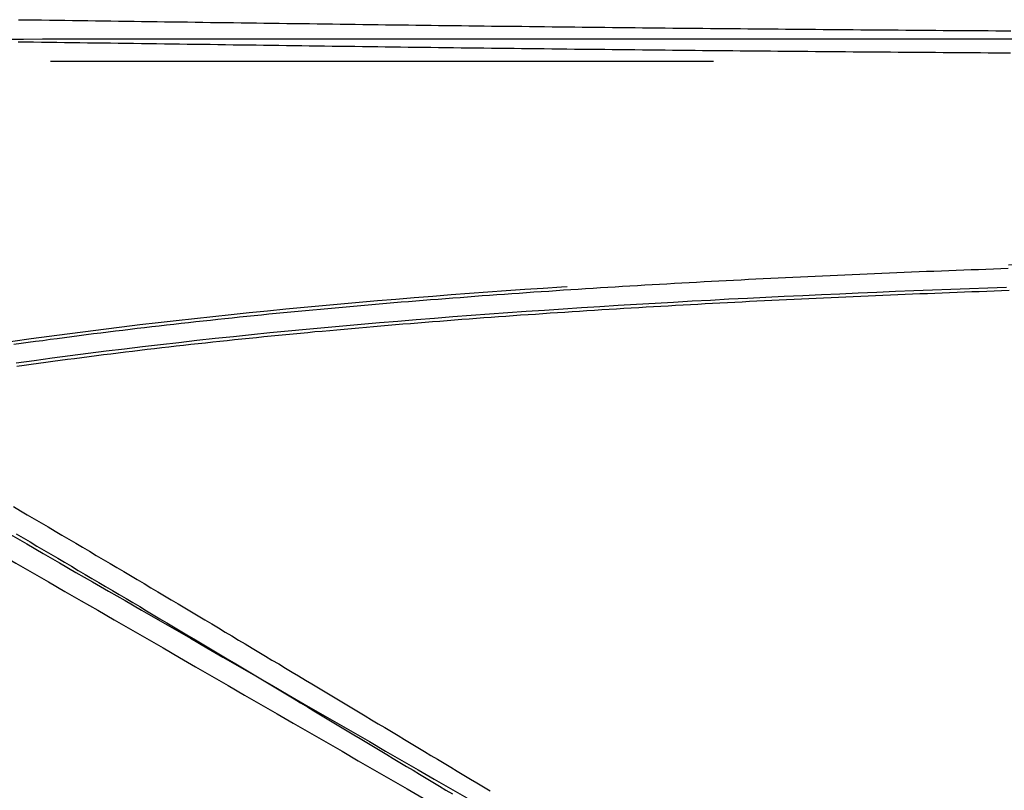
# Model space of a CAD drawing. Header units: metres. Extents: x 209848 to 209928, y 1182430 to 1182563.
# Tile 249 of 256: x 209874 to 209888, y 1182499 to 1182509. Entities that reach past the tile are written whole.
import ezdxf

# ---------------------------------------------------------------- set-up
doc = ezdxf.new("R2010")
doc.units = ezdxf.units.M
doc.header["$MEASUREMENT"] = 0
doc.linetypes.add('DGN Style 2', pattern=[15.036391, 9.021834, -6.014556])
doc.layers.get('0').update_dxf_attribs({"color": 254})

# ---------------------------------------------------------------- blocks, each defined once
blk = doc.blocks.new('*U4')
at = {"color": 40, "linetype": 'Continuous'}
for p, q in [((22.913, 3.673), (23.008, 3.617)), ((23.008, 3.617), (23.102, 3.562)), ((23.102, 3.562), (23.197, 3.507)), ((23.197, 3.507), (23.291, 3.451)), ((23.291, 3.451), (23.386, 3.396)), ((23.386, 3.396), (23.48, 3.341)), ((23.48, 3.341), (23.574, 3.286)), ((23.574, 3.286), (23.668, 3.23)), ((23.668, 3.23), (23.762, 3.175)), ((23.762, 3.175), (23.855, 3.12)), ((23.855, 3.12), (23.949, 3.065)), ((23.949, 3.065), (24.042, 3.01)), ((24.042, 3.01), (24.135, 2.955)), ((24.135, 2.955), (24.229, 2.9)), ((24.229, 2.9), (24.322, 2.845)), ((24.322, 2.845), (24.415, 2.789)), ((24.415, 2.789), (24.507, 2.734)), ((24.507, 2.734), (24.6, 2.68)), ((24.6, 2.68), (24.693, 2.625)), ((24.693, 2.625), (24.785, 2.57)), ((24.785, 2.57), (24.877, 2.515)), ((24.877, 2.515), (24.97, 2.46)), ((24.97, 2.46), (25.062, 2.405)), ((25.062, 2.405), (25.154, 2.35)), ((25.154, 2.35), (25.246, 2.295)), ((25.246, 2.295), (25.338, 2.241)), ((25.338, 2.241), (25.429, 2.186)), ((25.429, 2.186), (25.521, 2.131)), ((25.521, 2.131), (25.613, 2.077)), ((25.613, 2.077), (25.704, 2.022)), ((25.704, 2.022), (25.796, 1.967)), ((25.796, 1.967), (25.887, 1.913)), ((25.887, 1.913), (25.978, 1.858)), ((25.978, 1.858), (26.069, 1.804)), ((26.069, 1.804), (26.161, 1.749)), ((26.161, 1.749), (26.252, 1.695)), ((26.252, 1.695), (26.343, 1.64)), ((26.343, 1.64), (26.433, 1.586)), ((26.433, 1.586), (26.524, 1.532)), ((26.524, 1.532), (26.615, 1.477)), ((26.615, 1.477), (26.706, 1.423)), ((26.706, 1.423), (26.796, 1.369)), ((26.796, 1.369), (26.887, 1.314)), ((26.887, 1.314), (26.977, 1.26)), ((26.977, 1.26), (27.068, 1.206)), ((27.068, 1.206), (27.158, 1.152)), ((27.158, 1.152), (27.248, 1.098)), ((27.248, 1.098), (27.339, 1.044)), ((27.339, 1.044), (27.429, 0.99)), ((27.429, 0.99), (27.519, 0.935)), ((27.519, 0.935), (27.609, 0.881)), ((27.609, 0.881), (27.699, 0.827)), ((27.699, 0.827), (27.789, 0.774)), ((27.789, 0.774), (27.879, 0.72)), ((27.879, 0.72), (27.969, 0.666)), ((27.969, 0.666), (28.059, 0.612)), ((28.059, 0.612), (28.149, 0.558)), ((28.149, 0.558), (28.238, 0.504)), ((28.238, 0.504), (28.328, 0.45)), ((28.328, 0.45), (28.418, 0.397)), ((28.418, 0.397), (28.507, 0.343)), ((28.507, 0.343), (28.597, 0.289)), ((28.597, 0.289), (28.686, 0.235)), ((28.686, 0.235), (28.776, 0.182)), ((28.776, 0.182), (28.865, 0.128)), ((28.865, 0.128), (28.955, 0.074)), ((28.955, 0.074), (29.044, 0.021)), ((29.044, 0.021), (29.133, -0.033)), ((29.133, -0.033), (29.223, -0.086)), ((29.223, -0.086), (29.312, -0.14)), ((29.312, -0.14), (29.401, -0.193))]:
    blk.add_line(p, q, dxfattribs=at)
at = {"color": 3, "linetype": 'Continuous'}
for p, q in [((22.951, 3.303), (23.046, 3.248)), ((23.046, 3.248), (23.14, 3.193)), ((23.14, 3.193), (23.234, 3.137)), ((23.234, 3.137), (23.328, 3.082)), ((23.328, 3.082), (23.422, 3.027)), ((23.422, 3.027), (23.516, 2.972)), ((23.516, 2.972), (23.609, 2.917)), ((23.609, 2.917), (23.703, 2.862)), ((23.703, 2.862), (23.796, 2.806)), ((23.796, 2.806), (23.89, 2.751)), ((23.89, 2.751), (23.983, 2.696)), ((23.983, 2.696), (24.076, 2.641)), ((24.076, 2.641), (24.169, 2.586)), ((24.169, 2.586), (24.262, 2.531)), ((24.262, 2.531), (24.354, 2.476)), ((24.354, 2.476), (24.447, 2.422)), ((24.447, 2.422), (24.539, 2.367)), ((24.539, 2.367), (24.632, 2.312)), ((24.632, 2.312), (24.724, 2.257)), ((24.724, 2.257), (24.816, 2.202)), ((24.816, 2.202), (24.908, 2.147)), ((24.908, 2.147), (25, 2.093)), ((25, 2.093), (25.092, 2.038)), ((25.092, 2.038), (25.184, 1.983)), ((25.184, 1.983), (25.276, 1.928)), ((25.276, 1.928), (25.367, 1.874)), ((25.367, 1.874), (25.459, 1.819)), ((25.459, 1.819), (25.55, 1.764)), ((25.55, 1.764), (25.642, 1.71)), ((25.642, 1.71), (25.733, 1.655)), ((25.733, 1.655), (25.824, 1.601)), ((25.824, 1.601), (25.916, 1.546)), ((25.916, 1.546), (26.007, 1.492)), ((26.007, 1.492), (26.098, 1.437)), ((26.098, 1.437), (26.189, 1.383)), ((26.189, 1.383), (26.279, 1.329)), ((26.279, 1.329), (26.37, 1.274)), ((26.37, 1.274), (26.461, 1.22)), ((26.461, 1.22), (26.552, 1.166)), ((26.552, 1.166), (26.642, 1.111)), ((26.642, 1.111), (26.733, 1.057)), ((26.733, 1.057), (26.823, 1.003)), ((26.823, 1.003), (26.914, 0.949)), ((26.914, 0.949), (27.004, 0.895)), ((27.004, 0.895), (27.094, 0.84)), ((27.094, 0.84), (27.184, 0.786)), ((27.184, 0.786), (27.275, 0.732)), ((27.275, 0.732), (27.365, 0.678)), ((27.365, 0.678), (27.455, 0.624)), ((27.455, 0.624), (27.545, 0.57)), ((27.545, 0.57), (27.635, 0.516)), ((27.635, 0.516), (27.725, 0.462)), ((27.725, 0.462), (27.815, 0.408)), ((27.815, 0.408), (27.904, 0.355)), ((27.904, 0.355), (27.994, 0.301)), ((27.994, 0.301), (28.084, 0.247)), ((28.084, 0.247), (28.174, 0.193)), ((28.174, 0.193), (28.263, 0.139)), ((28.263, 0.139), (28.353, 0.086)), ((28.353, 0.086), (28.442, 0.032)), ((28.442, 0.032), (28.532, -0.022)), ((28.532, -0.022), (28.622, -0.076)), ((28.622, -0.076), (28.711, -0.129)), ((28.711, -0.129), (28.8, -0.183)), ((28.8, -0.183), (28.89, -0.236))]:
    blk.add_line(p, q, dxfattribs=at)
blk = doc.blocks.new('*U5')
at = {"color": 40, "linetype": 'Continuous'}
for p, q in [((22.982, 10.298), (23.087, 10.297)), ((23.087, 10.297), (23.193, 10.295)), ((23.193, 10.295), (23.298, 10.294)), ((23.298, 10.294), (23.403, 10.292)), ((23.403, 10.292), (23.508, 10.291)), ((23.508, 10.291), (23.613, 10.29)), ((23.613, 10.29), (23.718, 10.288)), ((23.718, 10.288), (23.822, 10.287)), ((23.822, 10.287), (23.927, 10.285)), ((23.927, 10.285), (24.032, 10.284)), ((24.032, 10.284), (24.136, 10.283)), ((24.136, 10.283), (24.241, 10.281)), ((24.241, 10.281), (24.346, 10.28)), ((24.346, 10.28), (24.45, 10.278)), ((24.45, 10.278), (24.555, 10.277)), ((24.555, 10.277), (24.659, 10.275)), ((24.659, 10.275), (24.763, 10.274)), ((24.763, 10.274), (24.868, 10.273)), ((24.868, 10.273), (24.972, 10.271)), ((24.972, 10.271), (25.076, 10.27)), ((25.076, 10.27), (25.18, 10.268)), ((25.18, 10.268), (25.284, 10.267)), ((25.284, 10.267), (25.389, 10.265)), ((25.389, 10.265), (25.493, 10.264)), ((25.493, 10.264), (25.597, 10.262)), ((25.597, 10.262), (25.701, 10.261)), ((25.701, 10.261), (25.805, 10.26)), ((25.805, 10.26), (25.908, 10.258)), ((25.908, 10.258), (26.012, 10.257)), ((26.012, 10.257), (26.116, 10.255)), ((26.116, 10.255), (26.22, 10.254)), ((26.22, 10.254), (26.324, 10.252)), ((26.324, 10.252), (26.427, 10.251)), ((26.427, 10.251), (26.531, 10.25)), ((26.531, 10.25), (26.635, 10.248)), ((26.635, 10.248), (26.738, 10.247)), ((26.738, 10.247), (26.842, 10.245)), ((26.842, 10.245), (26.945, 10.244)), ((26.945, 10.244), (27.049, 10.243)), ((27.049, 10.243), (27.152, 10.241)), ((27.152, 10.241), (27.256, 10.24)), ((27.256, 10.24), (27.359, 10.239)), ((27.359, 10.239), (27.463, 10.237)), ((27.463, 10.237), (27.566, 10.236)), ((27.566, 10.236), (27.669, 10.234)), ((27.669, 10.234), (27.773, 10.233)), ((27.773, 10.233), (27.876, 10.232)), ((27.876, 10.232), (27.979, 10.23)), ((27.979, 10.23), (28.082, 10.229)), ((28.082, 10.229), (28.186, 10.228)), ((28.186, 10.228), (28.289, 10.226)), ((28.289, 10.226), (28.392, 10.225)), ((28.392, 10.225), (28.495, 10.224)), ((28.495, 10.224), (28.598, 10.223)), ((28.598, 10.223), (28.701, 10.221)), ((28.701, 10.221), (28.804, 10.22)), ((28.804, 10.22), (28.908, 10.219)), ((28.908, 10.219), (29.011, 10.217)), ((29.011, 10.217), (29.114, 10.216)), ((29.114, 10.216), (29.217, 10.215)), ((29.217, 10.215), (29.32, 10.214)), ((29.32, 10.214), (29.422, 10.212)), ((29.422, 10.212), (29.525, 10.211)), ((29.525, 10.211), (29.628, 10.21)), ((29.628, 10.21), (29.731, 10.209)), ((29.731, 10.209), (29.834, 10.208)), ((29.834, 10.208), (29.937, 10.206)), ((29.937, 10.206), (30.04, 10.205)), ((30.04, 10.205), (30.142, 10.204)), ((30.142, 10.204), (30.245, 10.203)), ((30.245, 10.203), (30.348, 10.202)), ((30.348, 10.202), (30.451, 10.201)), ((30.451, 10.201), (30.553, 10.199)), ((30.553, 10.199), (30.656, 10.198)), ((30.656, 10.198), (30.759, 10.197)), ((30.759, 10.197), (30.861, 10.196)), ((30.861, 10.196), (30.964, 10.195)), ((30.964, 10.195), (31.067, 10.194)), ((31.067, 10.194), (31.169, 10.193)), ((31.169, 10.193), (31.272, 10.192)), ((31.272, 10.192), (31.375, 10.191)), ((31.375, 10.191), (31.477, 10.189)), ((31.477, 10.189), (31.58, 10.188)), ((31.58, 10.188), (31.682, 10.187)), ((31.682, 10.187), (31.785, 10.186)), ((31.785, 10.186), (31.887, 10.185)), ((31.887, 10.185), (31.99, 10.184)), ((31.99, 10.184), (32.092, 10.183)), ((32.092, 10.183), (32.195, 10.182)), ((32.195, 10.182), (32.297, 10.181)), ((32.297, 10.181), (32.399, 10.18)), ((32.399, 10.18), (32.502, 10.179)), ((32.502, 10.179), (32.604, 10.178)), ((32.604, 10.178), (32.707, 10.177)), ((32.707, 10.177), (32.809, 10.176)), ((32.809, 10.176), (32.911, 10.175)), ((32.911, 10.175), (33.014, 10.174)), ((33.014, 10.174), (33.116, 10.173)), ((33.116, 10.173), (33.218, 10.173)), ((33.218, 10.173), (33.321, 10.172)), ((33.321, 10.172), (33.423, 10.171)), ((33.423, 10.171), (33.525, 10.17)), ((33.525, 10.17), (33.628, 10.169)), ((33.628, 10.169), (33.73, 10.168)), ((33.73, 10.168), (33.832, 10.167)), ((33.832, 10.167), (33.934, 10.166)), ((33.934, 10.166), (34.037, 10.165)), ((34.037, 10.165), (34.139, 10.165)), ((34.139, 10.165), (34.241, 10.164)), ((34.241, 10.164), (34.343, 10.163)), ((34.343, 10.163), (34.445, 10.162)), ((34.445, 10.162), (34.548, 10.161)), ((34.548, 10.161), (34.65, 10.16)), ((34.65, 10.16), (34.752, 10.16)), ((34.752, 10.16), (34.854, 10.159)), ((34.854, 10.159), (34.956, 10.158)), ((34.956, 10.158), (35.058, 10.157)), ((35.058, 10.157), (35.161, 10.156)), ((35.161, 10.156), (35.263, 10.156)), ((35.263, 10.156), (35.365, 10.155)), ((35.365, 10.155), (35.467, 10.154)), ((35.467, 10.154), (35.569, 10.153)), ((35.569, 10.153), (35.671, 10.153)), ((35.671, 10.153), (35.773, 10.152)), ((35.773, 10.152), (35.875, 10.151)), ((35.875, 10.151), (35.978, 10.15)), ((35.978, 10.15), (36.08, 10.15)), ((36.08, 10.15), (36.182, 10.149)), ((36.182, 10.149), (36.284, 10.148)), ((36.284, 10.148), (36.386, 10.148)), ((36.386, 10.148), (36.488, 10.147)), ((35.353, 6.57), (35.252, 6.566)), ((35.454, 6.574), (35.353, 6.57)), ((35.555, 6.578), (35.454, 6.574)), ((35.656, 6.582), (35.555, 6.578)), ((35.757, 6.586), (35.656, 6.582)), ((35.858, 6.59), (35.757, 6.586)), ((35.959, 6.594), (35.858, 6.59)), ((36.06, 6.597), (35.959, 6.594)), ((36.161, 6.601), (36.06, 6.597)), ((36.262, 6.605), (36.161, 6.601)), ((36.363, 6.608), (36.262, 6.605)), ((36.464, 6.612), (36.363, 6.608)), ((32.43, 6.436), (32.329, 6.43)), ((32.53, 6.441), (32.43, 6.436)), ((32.631, 6.446), (32.53, 6.441)), ((32.732, 6.452), (32.631, 6.446)), ((32.832, 6.457), (32.732, 6.452)), ((32.933, 6.462), (32.832, 6.457)), ((33.034, 6.467), (32.933, 6.462)), ((33.134, 6.472), (33.034, 6.467)), ((33.235, 6.477), (33.134, 6.472)), ((33.336, 6.482), (33.235, 6.477)), ((33.437, 6.487), (33.336, 6.482)), ((33.538, 6.492), (33.437, 6.487)), ((33.638, 6.496), (33.538, 6.492)), ((33.739, 6.501), (33.638, 6.496)), ((33.84, 6.506), (33.739, 6.501)), ((33.941, 6.51), (33.84, 6.506)), ((34.042, 6.515), (33.941, 6.51)), ((34.142, 6.52), (34.042, 6.515)), ((34.243, 6.524), (34.142, 6.52)), ((34.344, 6.528), (34.243, 6.524)), ((34.445, 6.533), (34.344, 6.528)), ((34.546, 6.537), (34.445, 6.533)), ((34.647, 6.542), (34.546, 6.537)), ((34.748, 6.546), (34.647, 6.542)), ((34.849, 6.55), (34.748, 6.546)), ((34.95, 6.554), (34.849, 6.55)), ((35.051, 6.558), (34.95, 6.554)), ((35.151, 6.562), (35.051, 6.558)), ((35.252, 6.566), (35.151, 6.562)), ((30.219, 6.303), (30.118, 6.296)), ((30.319, 6.31), (30.219, 6.303)), ((30.419, 6.316), (30.319, 6.31)), ((30.52, 6.323), (30.419, 6.316)), ((30.62, 6.329), (30.52, 6.323)), ((30.72, 6.336), (30.62, 6.329)), ((30.821, 6.342), (30.72, 6.336)), ((30.921, 6.349), (30.821, 6.342)), ((31.022, 6.355), (30.921, 6.349)), ((31.122, 6.361), (31.022, 6.355)), ((31.223, 6.367), (31.122, 6.361)), ((31.323, 6.373), (31.223, 6.367)), ((31.424, 6.379), (31.323, 6.373)), ((31.524, 6.385), (31.424, 6.379)), ((31.625, 6.391), (31.524, 6.385)), ((31.725, 6.397), (31.625, 6.391)), ((31.826, 6.402), (31.725, 6.397)), ((31.926, 6.408), (31.826, 6.402)), ((32.027, 6.414), (31.926, 6.408)), ((32.128, 6.419), (32.027, 6.414)), ((32.228, 6.425), (32.128, 6.419)), ((32.329, 6.43), (32.228, 6.425)), ((28.416, 6.17), (28.316, 6.162)), ((28.516, 6.178), (28.416, 6.17)), ((28.616, 6.186), (28.516, 6.178)), ((28.716, 6.194), (28.616, 6.186)), ((28.816, 6.202), (28.716, 6.194)), ((28.916, 6.209), (28.816, 6.202)), ((29.016, 6.217), (28.916, 6.209)), ((29.116, 6.225), (29.016, 6.217)), ((29.216, 6.232), (29.116, 6.225)), ((29.316, 6.24), (29.216, 6.232)), ((29.417, 6.247), (29.316, 6.24)), ((29.517, 6.254), (29.417, 6.247)), ((29.617, 6.261), (29.517, 6.254)), ((29.717, 6.269), (29.617, 6.261)), ((29.817, 6.276), (29.717, 6.269)), ((29.918, 6.283), (29.817, 6.276)), ((30.018, 6.289), (29.918, 6.283)), ((30.118, 6.296), (30.018, 6.289)), ((26.919, 6.039), (26.819, 6.03)), ((27.018, 6.049), (26.919, 6.039)), ((27.118, 6.058), (27.018, 6.049)), ((27.218, 6.067), (27.118, 6.058)), ((27.317, 6.076), (27.218, 6.067)), ((27.417, 6.085), (27.317, 6.076)), ((27.517, 6.094), (27.417, 6.085)), ((27.617, 6.103), (27.517, 6.094)), ((27.717, 6.111), (27.617, 6.103)), ((27.816, 6.12), (27.717, 6.111)), ((27.916, 6.129), (27.816, 6.12)), ((28.016, 6.137), (27.916, 6.129)), ((28.116, 6.145), (28.016, 6.137)), ((28.216, 6.154), (28.116, 6.145)), ((28.316, 6.162), (28.216, 6.154)), ((25.527, 5.898), (25.428, 5.887)), ((25.626, 5.909), (25.527, 5.898)), ((25.725, 5.92), (25.626, 5.909)), ((25.825, 5.93), (25.725, 5.92)), ((25.924, 5.941), (25.825, 5.93)), ((26.023, 5.951), (25.924, 5.941)), ((26.123, 5.961), (26.023, 5.951)), ((26.222, 5.971), (26.123, 5.961)), ((26.321, 5.981), (26.222, 5.971)), ((26.421, 5.991), (26.321, 5.981)), ((26.52, 6.001), (26.421, 5.991)), ((26.62, 6.011), (26.52, 6.001)), ((26.72, 6.02), (26.62, 6.011)), ((26.819, 6.03), (26.72, 6.02)), ((24.438, 5.773), (24.339, 5.761)), ((24.536, 5.785), (24.438, 5.773)), ((24.635, 5.797), (24.536, 5.785)), ((24.734, 5.809), (24.635, 5.797)), ((24.833, 5.82), (24.734, 5.809)), ((24.932, 5.832), (24.833, 5.82)), ((25.031, 5.843), (24.932, 5.832)), ((25.13, 5.854), (25.031, 5.843)), ((25.229, 5.865), (25.13, 5.854)), ((25.328, 5.877), (25.229, 5.865)), ((25.428, 5.887), (25.328, 5.877)), ((23.353, 5.634), (23.255, 5.621)), ((23.451, 5.647), (23.353, 5.634)), ((23.55, 5.66), (23.451, 5.647)), ((23.648, 5.673), (23.55, 5.66)), ((23.747, 5.686), (23.648, 5.673)), ((23.845, 5.699), (23.747, 5.686)), ((23.944, 5.712), (23.845, 5.699)), ((24.043, 5.724), (23.944, 5.712)), ((24.141, 5.737), (24.043, 5.724)), ((24.24, 5.749), (24.141, 5.737)), ((24.339, 5.761), (24.24, 5.749)), ((23.058, 5.593), (22.96, 5.58)), ((23.156, 5.607), (23.058, 5.593)), ((23.255, 5.621), (23.156, 5.607))]:
    blk.add_line(p, q, dxfattribs=at)
at = {"color": 3, "linetype": 'Continuous'}
for p, q in [((22.979, 9.998), (23.084, 9.997)), ((23.084, 9.997), (23.189, 9.995)), ((23.189, 9.995), (23.294, 9.994)), ((23.294, 9.994), (23.399, 9.992)), ((23.399, 9.992), (23.504, 9.991)), ((23.504, 9.991), (23.609, 9.99)), ((23.609, 9.99), (23.714, 9.988)), ((23.714, 9.988), (23.818, 9.987)), ((23.818, 9.987), (23.923, 9.985)), ((23.923, 9.985), (24.028, 9.984)), ((24.028, 9.984), (24.132, 9.983)), ((24.132, 9.983), (24.237, 9.981)), ((24.237, 9.981), (24.341, 9.98)), ((24.341, 9.98), (24.446, 9.978)), ((24.446, 9.978), (24.55, 9.977)), ((24.55, 9.977), (24.655, 9.975)), ((24.655, 9.975), (24.759, 9.974)), ((24.759, 9.974), (24.863, 9.973)), ((24.863, 9.973), (24.968, 9.971)), ((24.968, 9.971), (25.072, 9.97)), ((25.072, 9.97), (25.176, 9.968)), ((25.176, 9.968), (25.28, 9.967)), ((25.28, 9.967), (25.384, 9.965)), ((25.384, 9.965), (25.488, 9.964)), ((25.488, 9.964), (25.592, 9.963)), ((25.592, 9.963), (25.696, 9.961)), ((25.696, 9.961), (25.8, 9.96)), ((25.8, 9.96), (25.904, 9.958)), ((25.904, 9.958), (26.008, 9.957)), ((26.008, 9.957), (26.112, 9.955)), ((26.112, 9.955), (26.216, 9.954)), ((26.216, 9.954), (26.319, 9.953)), ((26.319, 9.953), (26.423, 9.951)), ((26.423, 9.951), (26.527, 9.95)), ((26.527, 9.95), (26.631, 9.948)), ((26.631, 9.948), (26.734, 9.947)), ((26.734, 9.947), (26.838, 9.945)), ((26.838, 9.945), (26.941, 9.944)), ((26.941, 9.944), (27.045, 9.943)), ((27.045, 9.943), (27.148, 9.941)), ((27.148, 9.941), (27.252, 9.94)), ((27.252, 9.94), (27.355, 9.939)), ((27.355, 9.939), (27.459, 9.937)), ((27.459, 9.937), (27.562, 9.936)), ((27.562, 9.936), (27.665, 9.934)), ((27.665, 9.934), (27.769, 9.933)), ((27.769, 9.933), (27.872, 9.932)), ((27.872, 9.932), (27.975, 9.93)), ((27.975, 9.93), (28.079, 9.929)), ((28.079, 9.929), (28.182, 9.928)), ((28.182, 9.928), (28.285, 9.926)), ((28.285, 9.926), (28.388, 9.925)), ((28.388, 9.925), (28.491, 9.924)), ((28.491, 9.924), (28.595, 9.923)), ((28.595, 9.923), (28.698, 9.921)), ((28.698, 9.921), (28.801, 9.92)), ((28.801, 9.92), (28.904, 9.919)), ((28.904, 9.919), (29.007, 9.917)), ((29.007, 9.917), (29.11, 9.916)), ((29.11, 9.916), (29.213, 9.915)), ((29.213, 9.915), (29.316, 9.914)), ((29.316, 9.914), (29.419, 9.912)), ((29.419, 9.912), (29.522, 9.911)), ((29.522, 9.911), (29.625, 9.91)), ((29.625, 9.91), (29.728, 9.909)), ((29.728, 9.909), (29.831, 9.908)), ((29.831, 9.908), (29.933, 9.906)), ((29.933, 9.906), (30.036, 9.905)), ((30.036, 9.905), (30.139, 9.904)), ((30.139, 9.904), (30.242, 9.903)), ((30.242, 9.903), (30.345, 9.902)), ((30.345, 9.902), (30.447, 9.901)), ((30.447, 9.901), (30.55, 9.899)), ((30.55, 9.899), (30.653, 9.898)), ((30.653, 9.898), (30.756, 9.897)), ((30.756, 9.897), (30.858, 9.896)), ((30.858, 9.896), (30.961, 9.895)), ((30.961, 9.895), (31.064, 9.894)), ((31.064, 9.894), (31.166, 9.893)), ((31.166, 9.893), (31.269, 9.892)), ((31.269, 9.892), (31.371, 9.891)), ((31.371, 9.891), (31.474, 9.889)), ((31.474, 9.889), (31.577, 9.888)), ((31.577, 9.888), (31.679, 9.887)), ((31.679, 9.887), (31.782, 9.886)), ((31.782, 9.886), (31.884, 9.885)), ((31.884, 9.885), (31.987, 9.884)), ((31.987, 9.884), (32.089, 9.883)), ((32.089, 9.883), (32.192, 9.882)), ((32.192, 9.882), (32.294, 9.881)), ((32.294, 9.881), (32.397, 9.88)), ((32.397, 9.88), (32.499, 9.879)), ((32.499, 9.879), (32.601, 9.878)), ((32.601, 9.878), (32.704, 9.877)), ((32.704, 9.877), (32.806, 9.876)), ((32.806, 9.876), (32.909, 9.875)), ((32.909, 9.875), (33.011, 9.874)), ((33.011, 9.874), (33.113, 9.873)), ((33.113, 9.873), (33.216, 9.873)), ((33.216, 9.873), (33.318, 9.872)), ((33.318, 9.872), (33.42, 9.871)), ((33.42, 9.871), (33.523, 9.87)), ((33.523, 9.87), (33.625, 9.869)), ((33.625, 9.869), (33.727, 9.868)), ((33.727, 9.868), (33.829, 9.867)), ((33.829, 9.867), (33.932, 9.866)), ((33.932, 9.866), (34.034, 9.865)), ((34.034, 9.865), (34.136, 9.865)), ((34.136, 9.865), (34.239, 9.864)), ((34.239, 9.864), (34.341, 9.863)), ((34.341, 9.863), (34.443, 9.862)), ((34.443, 9.862), (34.545, 9.861)), ((34.545, 9.861), (34.647, 9.86)), ((34.647, 9.86), (34.75, 9.86)), ((34.75, 9.86), (34.852, 9.859)), ((34.852, 9.859), (34.954, 9.858)), ((34.954, 9.858), (35.056, 9.857)), ((35.056, 9.857), (35.158, 9.856)), ((35.158, 9.856), (35.261, 9.856)), ((35.261, 9.856), (35.363, 9.855)), ((35.363, 9.855), (35.465, 9.854)), ((35.465, 9.854), (35.567, 9.853)), ((35.567, 9.853), (35.669, 9.853)), ((35.669, 9.853), (35.771, 9.852)), ((35.771, 9.852), (35.873, 9.851)), ((35.873, 9.851), (35.975, 9.85)), ((35.975, 9.85), (36.078, 9.85)), ((36.078, 9.85), (36.18, 9.849)), ((36.18, 9.849), (36.282, 9.848)), ((36.282, 9.848), (36.384, 9.848)), ((36.384, 9.848), (36.486, 9.847)), ((34.533, 6.837), (34.432, 6.833)), ((34.634, 6.841), (34.533, 6.837)), ((34.735, 6.846), (34.634, 6.841)), ((34.836, 6.85), (34.735, 6.846)), ((34.937, 6.854), (34.836, 6.85)), ((35.038, 6.858), (34.937, 6.854)), ((35.139, 6.862), (35.038, 6.858)), ((35.241, 6.866), (35.139, 6.862)), ((35.342, 6.87), (35.241, 6.866)), ((35.443, 6.874), (35.342, 6.87)), ((35.544, 6.878), (35.443, 6.874)), ((35.645, 6.882), (35.544, 6.878)), ((35.746, 6.886), (35.645, 6.882)), ((35.847, 6.89), (35.746, 6.886)), ((35.948, 6.893), (35.847, 6.89)), ((36.049, 6.897), (35.948, 6.893)), ((36.15, 6.901), (36.049, 6.897)), ((36.252, 6.904), (36.15, 6.901)), ((36.353, 6.908), (36.252, 6.904)), ((36.454, 6.911), (36.353, 6.908)), ((31.809, 6.702), (31.708, 6.696)), ((31.91, 6.708), (31.809, 6.702)), ((32.01, 6.713), (31.91, 6.708)), ((32.111, 6.719), (32.01, 6.713)), ((32.212, 6.724), (32.111, 6.719)), ((32.313, 6.73), (32.212, 6.724)), ((32.414, 6.735), (32.313, 6.73)), ((32.514, 6.741), (32.414, 6.735)), ((32.615, 6.746), (32.514, 6.741)), ((32.716, 6.751), (32.615, 6.746)), ((32.817, 6.756), (32.716, 6.751)), ((32.918, 6.762), (32.817, 6.756)), ((33.019, 6.767), (32.918, 6.762)), ((33.12, 6.772), (33.019, 6.767)), ((33.221, 6.777), (33.12, 6.772)), ((33.321, 6.782), (33.221, 6.777)), ((33.422, 6.787), (33.321, 6.782)), ((33.523, 6.791), (33.422, 6.787)), ((33.624, 6.796), (33.523, 6.791)), ((33.725, 6.801), (33.624, 6.796)), ((33.826, 6.806), (33.725, 6.801)), ((33.927, 6.81), (33.826, 6.806)), ((34.028, 6.815), (33.927, 6.81)), ((34.129, 6.819), (34.028, 6.815)), ((34.23, 6.824), (34.129, 6.819)), ((34.331, 6.828), (34.23, 6.824)), ((34.432, 6.833), (34.331, 6.828)), ((29.696, 6.568), (29.596, 6.561)), ((29.797, 6.575), (29.696, 6.568)), ((29.897, 6.582), (29.797, 6.575)), ((29.998, 6.589), (29.897, 6.582)), ((30.098, 6.596), (29.998, 6.589)), ((30.199, 6.602), (30.098, 6.596)), ((30.299, 6.609), (30.199, 6.602)), ((30.4, 6.616), (30.299, 6.609)), ((30.5, 6.622), (30.4, 6.616)), ((30.601, 6.629), (30.5, 6.622)), ((30.701, 6.635), (30.601, 6.629)), ((30.802, 6.642), (30.701, 6.635)), ((30.903, 6.648), (30.802, 6.642)), ((31.003, 6.654), (30.903, 6.648)), ((31.104, 6.66), (31.003, 6.654)), ((31.205, 6.667), (31.104, 6.66)), ((31.305, 6.673), (31.205, 6.667)), ((31.406, 6.679), (31.305, 6.673)), ((31.507, 6.685), (31.406, 6.679)), ((31.607, 6.69), (31.507, 6.685)), ((31.708, 6.696), (31.607, 6.69)), ((27.991, 6.436), (27.891, 6.428)), ((28.091, 6.444), (27.991, 6.436)), ((28.191, 6.453), (28.091, 6.444)), ((28.292, 6.461), (28.191, 6.453)), ((28.392, 6.469), (28.292, 6.461)), ((28.492, 6.477), (28.392, 6.469)), ((28.592, 6.485), (28.492, 6.477)), ((28.693, 6.493), (28.592, 6.485)), ((28.793, 6.501), (28.693, 6.493)), ((28.893, 6.509), (28.793, 6.501)), ((28.994, 6.516), (28.893, 6.509)), ((29.094, 6.524), (28.994, 6.516)), ((29.194, 6.531), (29.094, 6.524)), ((29.295, 6.539), (29.194, 6.531)), ((29.395, 6.546), (29.295, 6.539)), ((29.495, 6.553), (29.395, 6.546)), ((29.596, 6.561), (29.495, 6.553)), ((26.491, 6.3), (26.391, 6.29)), ((26.591, 6.309), (26.491, 6.3)), ((26.691, 6.319), (26.591, 6.309)), ((26.791, 6.328), (26.691, 6.319)), ((26.891, 6.338), (26.791, 6.328)), ((26.991, 6.347), (26.891, 6.338)), ((27.091, 6.357), (26.991, 6.347)), ((27.191, 6.366), (27.091, 6.357)), ((27.291, 6.375), (27.191, 6.366)), ((27.391, 6.384), (27.291, 6.375)), ((27.491, 6.393), (27.391, 6.384)), ((27.591, 6.402), (27.491, 6.393)), ((27.691, 6.41), (27.591, 6.402)), ((27.791, 6.419), (27.691, 6.41)), ((27.891, 6.428), (27.791, 6.419)), ((25.295, 6.175), (25.196, 6.164)), ((25.395, 6.186), (25.295, 6.175)), ((25.494, 6.197), (25.395, 6.186)), ((25.594, 6.207), (25.494, 6.197)), ((25.694, 6.218), (25.594, 6.207)), ((25.793, 6.229), (25.694, 6.218)), ((25.893, 6.239), (25.793, 6.229)), ((25.993, 6.249), (25.893, 6.239)), ((26.092, 6.26), (25.993, 6.249)), ((26.192, 6.27), (26.092, 6.26)), ((26.292, 6.28), (26.192, 6.27)), ((26.391, 6.29), (26.292, 6.28)), ((24.104, 6.034), (24.005, 6.022)), ((24.203, 6.047), (24.104, 6.034)), ((24.302, 6.059), (24.203, 6.047)), ((24.402, 6.071), (24.302, 6.059)), ((24.501, 6.083), (24.402, 6.071)), ((24.6, 6.095), (24.501, 6.083)), ((24.699, 6.107), (24.6, 6.095)), ((24.799, 6.118), (24.699, 6.107)), ((24.898, 6.13), (24.799, 6.118)), ((24.997, 6.141), (24.898, 6.13)), ((25.097, 6.152), (24.997, 6.141)), ((25.196, 6.164), (25.097, 6.152)), ((23.115, 5.904), (23.017, 5.891)), ((23.214, 5.918), (23.115, 5.904)), ((23.313, 5.931), (23.214, 5.918)), ((23.412, 5.945), (23.313, 5.931)), ((23.51, 5.958), (23.412, 5.945)), ((23.609, 5.971), (23.51, 5.958)), ((23.708, 5.984), (23.609, 5.971)), ((23.807, 5.997), (23.708, 5.984)), ((23.906, 6.009), (23.807, 5.997)), ((24.005, 6.022), (23.906, 6.009)), ((23.017, 5.891), (22.918, 5.877))]:
    blk.add_line(p, q, dxfattribs=at)
blk = doc.blocks.new('ATTEMP')
at = {"color": 5, "linetype": 'Continuous', "flags": 128}
for points in [[(14.286, 10.035), (14.542, 10.035), (14.798, 10.036), (15.053, 10.036), (15.309, 10.036), (15.564, 10.036), (15.82, 10.036), (16.075, 10.036), (16.33, 10.036), (16.586, 10.036), (16.841, 10.036), (17.096, 10.036), (17.351, 10.036), (17.606, 10.036), (17.861, 10.036), (18.116, 10.036), (18.371, 10.036), (18.626, 10.036), (18.88, 10.036), (19.135, 10.036), (19.39, 10.036), (19.644, 10.036), (19.899, 10.036), (20.154, 10.036), (20.408, 10.036), (20.663, 10.036), (20.917, 10.036), (21.172, 10.036), (21.426, 10.036), (21.681, 10.036), (21.935, 10.036), (22.19, 10.036), (22.444, 10.036), (22.698, 10.036), (22.953, 10.036), (23.207, 10.036), (23.461, 10.036), (23.716, 10.036), (23.97, 10.036), (24.224, 10.036), (24.479, 10.036), (24.733, 10.036), (24.987, 10.036), (25.241, 10.036), (25.495, 10.036), (25.75, 10.036), (26.004, 10.036), (26.258, 10.036), (26.512, 10.036), (26.766, 10.036), (27.021, 10.036), (27.275, 10.036), (27.529, 10.036), (27.783, 10.036), (28.037, 10.036)], [(14.361, 3.293), (14.585, 3.165), (14.808, 3.036), (15.031, 2.908), (15.254, 2.779), (15.477, 2.651), (15.699, 2.523), (15.922, 2.394), (16.144, 2.266), (16.366, 2.138), (16.589, 2.01), (16.811, 1.882), (17.033, 1.754), (17.254, 1.626), (17.476, 1.498), (17.698, 1.37), (17.919, 1.242), (18.141, 1.114), (18.362, 0.987), (18.584, 0.859), (18.805, 0.731), (19.026, 0.604), (19.247, 0.476), (19.468, 0.348), (19.689, 0.221), (19.91, 0.093), (20.131, -0.034), (20.352, -0.162), (20.573, -0.289)], [(14.439, 5.629), (14.684, 5.663), (14.929, 5.696), (15.175, 5.729), (15.421, 5.761), (15.667, 5.792), (15.913, 5.822), (16.159, 5.851), (16.406, 5.88), (16.653, 5.908), (16.901, 5.936), (17.148, 5.963), (17.396, 5.989), (17.644, 6.015), (17.892, 6.04), (18.14, 6.064), (18.388, 6.088), (18.637, 6.111), (18.886, 6.133), (19.135, 6.155), (19.384, 6.177), (19.633, 6.198), (19.883, 6.218), (20.132, 6.238), (20.382, 6.258), (20.632, 6.277), (20.882, 6.295), (21.132, 6.313), (21.382, 6.331), (21.632, 6.348), (21.883, 6.365), (22.133, 6.381), (22.384, 6.397), (22.635, 6.412), (22.885, 6.428), (23.136, 6.442), (23.387, 6.457), (23.639, 6.471), (23.89, 6.484), (24.141, 6.498), (24.392, 6.511), (24.644, 6.523), (24.895, 6.535), (25.147, 6.547), (25.399, 6.559), (25.65, 6.57), (25.902, 6.582), (26.154, 6.592), (26.406, 6.603), (26.658, 6.613), (26.91, 6.623), (27.162, 6.633), (27.414, 6.642), (27.667, 6.651), (27.919, 6.66)]]:
    blk.add_lwpolyline(points, dxfattribs=at)
at = {"color": 1, "linetype": 'DGN Style 2', "flags": 128}
for points in [[(-9.736, 0.001), (-9.732, 0.262), (-9.721, 0.526), (-9.701, 0.79), (-9.674, 1.055), (-9.639, 1.319), (-9.596, 1.584), (-9.545, 1.848), (-9.487, 2.112), (-9.421, 2.375), (-9.347, 2.636), (-9.266, 2.897), (-9.177, 3.155), (-9.08, 3.411), (-8.976, 3.665), (-8.865, 3.917), (-8.747, 4.166), (-8.621, 4.412), (-8.488, 4.654), (-8.347, 4.894), (-8.2, 5.129), (-8.046, 5.36), (-7.885, 5.588), (-7.718, 5.811), (-7.544, 6.029), (-7.364, 6.243), (-7.177, 6.451), (-6.985, 6.654), (-6.786, 6.852), (-6.582, 7.044), (-6.372, 7.231), (-6.156, 7.411), (-5.935, 7.585), (-5.71, 7.753), (-5.479, 7.915), (-5.243, 8.069), (-5.003, 8.217), (-4.759, 8.358), (-4.51, 8.492), (-4.258, 8.619), (-4.002, 8.738), (-3.742, 8.85), (-3.48, 8.954), (-3.214, 9.051), (-2.945, 9.14), (-2.674, 9.221), (-2.4, 9.294), (-2.124, 9.359), (-1.847, 9.416), (-1.568, 9.465), (-1.287, 9.505), (-1.005, 9.538), (-0.723, 9.562), (-0.442, 9.578), (-0.166, 9.591), (0.11, 9.604), (0.385, 9.615), (0.659, 9.626), (0.933, 9.635), (1.206, 9.644), (1.478, 9.652), (1.75, 9.66), (2.021, 9.667), (2.291, 9.673), (2.561, 9.679), (2.83, 9.684), (3.099, 9.688), (3.367, 9.693), (3.634, 9.697), (3.901, 9.7), (4.167, 9.703), (4.432, 9.706), (4.698, 9.709), (4.962, 9.712), (5.226, 9.714), (5.49, 9.716), (5.753, 9.718), (6.016, 9.719), (6.279, 9.721), (6.541, 9.722), (6.802, 9.724), (7.064, 9.725), (7.325, 9.726), (7.586, 9.727), (7.846, 9.728), (8.106, 9.728), (8.366, 9.729), (8.625, 9.73), (8.885, 9.73), (9.144, 9.731), (9.402, 9.731), (9.661, 9.732), (9.919, 9.732), (10.177, 9.733), (10.435, 9.733), (10.693, 9.733), (10.951, 9.733), (11.208, 9.734), (11.465, 9.734), (11.722, 9.734), (11.979, 9.734), (12.236, 9.735), (12.493, 9.735), (12.749, 9.735), (13.006, 9.735), (13.262, 9.735), (13.518, 9.735), (13.774, 9.735), (14.03, 9.735), (14.286, 9.735), (14.542, 9.735), (14.798, 9.736), (15.053, 9.736), (15.309, 9.736), (15.564, 9.736), (15.82, 9.736), (16.075, 9.736), (16.33, 9.736), (16.586, 9.736), (16.841, 9.736), (17.096, 9.736), (17.351, 9.736), (17.606, 9.736), (17.861, 9.736), (18.116, 9.736), (18.371, 9.736), (18.626, 9.736), (18.88, 9.736), (19.135, 9.736), (19.39, 9.736), (19.644, 9.736), (19.899, 9.736), (20.154, 9.736), (20.408, 9.736), (20.663, 9.736), (20.917, 9.736), (21.172, 9.736), (21.426, 9.736), (21.681, 9.736), (21.935, 9.736), (22.19, 9.736), (22.444, 9.736), (22.698, 9.736), (22.953, 9.736), (23.207, 9.736), (23.461, 9.736), (23.716, 9.736), (23.97, 9.736), (24.224, 9.736), (24.479, 9.736), (24.733, 9.736), (24.987, 9.736), (25.241, 9.736), (25.495, 9.736), (25.75, 9.736), (26.004, 9.736), (26.258, 9.736), (26.512, 9.736), (26.766, 9.736), (27.021, 9.736), (27.275, 9.736), (27.529, 9.736), (27.783, 9.736), (28.037, 9.736), (28.291, 9.736), (28.545, 9.736), (28.799, 9.736), (29.053, 9.736), (29.308, 9.736), (29.562, 9.736), (29.816, 9.736), (30.07, 9.736), (30.324, 9.736), (30.578, 9.736), (30.832, 9.736), (31.086, 9.736), (31.34, 9.736), (31.594, 9.736), (31.848, 9.736), (32.102, 9.736), (32.356, 9.736), (32.61, 9.736), (32.864, 9.736), (33.118, 9.736), (33.373, 9.736), (33.627, 9.736), (33.881, 9.736), (34.135, 9.736), (34.389, 9.736), (34.643, 9.736), (34.897, 9.736), (35.151, 9.736), (35.405, 9.736), (35.659, 9.736), (35.913, 9.736), (36.167, 9.736), (36.421, 9.736), (36.675, 9.736), (36.929, 9.736), (37.183, 9.736), (37.437, 9.736), (37.691, 9.736), (37.945, 9.736), (38.199, 9.736), (38.453, 9.736), (38.707, 9.736), (38.961, 9.736), (39.215, 9.736), (39.469, 9.736), (39.723, 9.736), (39.977, 9.736), (40.231, 9.736), (40.485, 9.736), (40.739, 9.736), (40.993, 9.736), (41.247, 9.736), (41.501, 9.736), (41.755, 9.736), (42.009, 9.736), (42.263, 9.736), (42.517, 9.736), (42.771, 9.736), (43.025, 9.736), (43.279, 9.736), (43.533, 9.736), (43.787, 9.736), (44.041, 9.736), (44.295, 9.736), (44.549, 9.736), (44.803, 9.736), (45.057, 9.736), (45.311, 9.736), (45.565, 9.736), (45.819, 9.736), (46.073, 9.736), (46.327, 9.736), (46.581, 9.736), (46.835, 9.736), (47.089, 9.736), (47.343, 9.736), (47.597, 9.736), (47.851, 9.736), (48.105, 9.736), (48.359, 9.736), (48.613, 9.736), (48.867, 9.736), (49.121, 9.736), (49.375, 9.736), (49.629, 9.736), (49.883, 9.736), (50.136, 9.736), (50.39, 9.736), (50.644, 9.736), (50.898, 9.736), (51.152, 9.736), (51.406, 9.736), (51.66, 9.736), (51.914, 9.736), (52.168, 9.736), (52.422, 9.736), (52.676, 9.736), (52.93, 9.736), (53.184, 9.736), (53.438, 9.736), (53.692, 9.736), (53.946, 9.736), (54.2, 9.736), (54.454, 9.736), (54.708, 9.736), (54.962, 9.736), (55.216, 9.736), (55.47, 9.736), (55.724, 9.736), (55.978, 9.736), (56.232, 9.736), (56.486, 9.736), (56.74, 9.736), (56.994, 9.736), (57.248, 9.736), (57.502, 9.736), (57.756, 9.736), (58.01, 9.736), (58.264, 9.736), (58.518, 9.736), (58.772, 9.736), (59.026, 9.736), (59.28, 9.736), (59.534, 9.736), (59.788, 9.736), (60.042, 9.736), (60.296, 9.736), (60.55, 9.736), (60.804, 9.736), (61.058, 9.736), (61.312, 9.736), (61.566, 9.736), (61.82, 9.736), (62.074, 9.736), (62.328, 9.736), (62.582, 9.736), (62.836, 9.736), (63.09, 9.736), (63.344, 9.736), (63.598, 9.736), (63.852, 9.736), (64.106, 9.736), (64.36, 9.736), (64.614, 9.736), (64.868, 9.736), (65.122, 9.736), (65.376, 9.736), (65.63, 9.736), (65.884, 9.736), (66.138, 9.736), (66.392, 9.736), (66.646, 9.736), (66.9, 9.736), (67.153, 9.736), (67.407, 9.736), (67.661, 9.736), (67.915, 9.736), (68.169, 9.736), (68.423, 9.736), (68.58, 9.736)], [(-9.736, 0.001), (-9.732, 0.262), (-9.721, 0.525), (-9.701, 0.789), (-9.674, 1.054), (-9.639, 1.318), (-9.596, 1.583), (-9.546, 1.847), (-9.487, 2.11), (-9.421, 2.373), (-9.348, 2.634), (-9.267, 2.894), (-9.178, 3.152), (-9.082, 3.408), (-8.978, 3.662), (-8.867, 3.913), (-8.748, 4.162), (-8.623, 4.408), (-8.49, 4.65), (-8.35, 4.889), (-8.203, 5.125), (-8.049, 5.356), (-7.889, 5.583), (-7.722, 5.806), (-7.548, 6.024), (-7.368, 6.238), (-7.182, 6.446), (-6.99, 6.649), (-6.791, 6.847), (-6.587, 7.039), (-6.378, 7.225), (-6.163, 7.406), (-5.942, 7.58), (-5.717, 7.748), (-5.486, 7.91), (-5.251, 8.064), (-5.011, 8.212), (-4.768, 8.353), (-4.519, 8.488), (-4.267, 8.614), (-4.012, 8.734), (-3.753, 8.846), (-3.49, 8.95), (-3.225, 9.047), (-2.956, 9.136), (-2.685, 9.218), (-2.412, 9.291), (-2.137, 9.356), (-1.859, 9.413), (-1.581, 9.463), (-1.3, 9.504), (-1.019, 9.536), (-0.737, 9.561), (-0.454, 9.577), (-0.17, 9.585), (0.113, 9.584), (0.397, 9.575), (0.68, 9.558), (0.963, 9.533), (1.244, 9.499), (1.525, 9.456), (1.805, 9.406), (2.082, 9.347), (2.358, 9.281), (2.632, 9.206), (2.904, 9.123), (3.173, 9.032), (3.439, 8.933), (3.703, 8.826), (3.963, 8.711), (4.219, 8.589), (4.468, 8.464), (4.715, 8.338), (4.961, 8.212), (5.206, 8.084), (5.45, 7.957), (5.693, 7.829), (5.935, 7.7), (6.175, 7.571), (6.415, 7.442), (6.654, 7.313), (6.892, 7.183), (7.13, 7.053), (7.366, 6.923), (7.602, 6.793), (7.836, 6.663), (8.071, 6.533), (8.304, 6.403), (8.537, 6.272), (8.769, 6.142), (9, 6.012), (9.231, 5.882), (9.462, 5.751), (9.692, 5.621), (9.921, 5.491), (10.15, 5.361), (10.378, 5.231), (10.606, 5.101), (10.834, 4.971), (11.061, 4.842), (11.288, 4.712), (11.515, 4.582), (11.741, 4.453), (11.967, 4.324), (12.192, 4.194), (12.418, 4.065), (12.643, 3.936), (12.868, 3.807), (13.092, 3.678), (13.316, 3.549), (13.541, 3.42), (13.765, 3.291), (13.988, 3.162), (14.212, 3.033), (14.435, 2.905), (14.658, 2.776), (14.881, 2.648), (15.104, 2.519), (15.327, 2.391), (15.55, 2.263), (15.772, 2.134), (15.994, 2.006), (16.217, 1.878), (16.439, 1.75), (16.661, 1.622), (16.883, 1.494), (17.105, 1.366), (17.326, 1.238), (17.548, 1.11), (17.769, 0.982), (17.991, 0.855), (18.212, 0.727), (18.434, 0.599), (18.655, 0.471), (18.876, 0.344), (19.097, 0.216), (19.318, 0.088), (19.54, -0.039), (19.76, -0.167), (19.981, -0.294), (20.202, -0.422), (20.423, -0.549), (20.644, -0.677), (20.865, -0.804), (21.085, -0.932), (21.306, -1.059), (21.527, -1.186), (21.747, -1.314), (21.968, -1.441), (22.189, -1.568), (22.409, -1.696), (22.63, -1.823), (22.85, -1.95), (23.071, -2.078), (23.291, -2.205), (23.511, -2.332), (23.732, -2.459), (23.952, -2.586), (24.172, -2.714), (24.393, -2.841), (24.613, -2.968), (24.833, -3.095), (25.054, -3.222), (25.274, -3.35), (25.494, -3.477), (25.714, -3.604), (25.935, -3.731), (26.155, -3.858), (26.375, -3.985), (26.595, -4.112), (26.815, -4.24), (27.036, -4.367), (27.256, -4.494), (27.476, -4.621), (27.696, -4.748), (27.916, -4.875), (28.136, -5.002), (28.356, -5.129), (28.576, -5.256), (28.797, -5.383), (29.017, -5.51), (29.237, -5.637), (29.457, -5.765), (29.677, -5.892), (29.897, -6.019), (30.117, -6.146), (30.337, -6.273), (30.557, -6.4), (30.777, -6.527), (30.997, -6.654), (31.217, -6.781), (31.437, -6.908), (31.657, -7.035), (31.877, -7.162), (32.097, -7.289), (32.317, -7.416), (32.537, -7.543), (32.757, -7.67), (32.977, -7.797), (33.197, -7.924), (33.417, -8.051), (33.637, -8.178), (33.857, -8.305), (34.077, -8.432), (34.297, -8.559), (34.517, -8.686), (34.737, -8.813), (34.957, -8.94), (35.177, -9.067), (35.397, -9.194), (35.617, -9.321), (35.837, -9.448), (36.057, -9.575), (36.277, -9.702), (36.497, -9.829), (36.717, -9.956), (36.937, -10.083), (37.157, -10.21), (37.377, -10.337), (37.597, -10.464), (37.817, -10.591), (38.037, -10.718), (38.257, -10.845), (38.477, -10.972), (38.697, -11.099), (38.917, -11.226), (39.137, -11.353), (39.357, -11.48), (39.577, -11.607), (39.797, -11.734), (40.017, -11.861), (40.237, -11.988), (40.457, -12.115), (40.677, -12.242), (40.897, -12.369), (41.117, -12.496), (41.337, -12.623), (41.557, -12.75), (41.777, -12.877), (41.997, -13.004), (42.217, -13.131), (42.437, -13.258), (42.657, -13.385), (42.877, -13.512), (43.096, -13.639), (43.316, -13.766), (43.536, -13.893), (43.756, -14.02), (43.976, -14.147), (44.196, -14.274), (44.416, -14.401), (44.636, -14.528), (44.856, -14.655), (45.076, -14.782), (45.296, -14.909), (45.516, -15.036), (45.736, -15.163), (45.956, -15.29), (46.176, -15.417), (46.396, -15.544), (46.616, -15.671), (46.836, -15.798), (47.056, -15.925), (47.276, -16.052), (47.496, -16.179), (47.716, -16.306), (47.936, -16.433), (48.156, -16.56), (48.376, -16.687), (48.596, -16.814), (48.815, -16.941), (49.035, -17.068), (49.255, -17.195), (49.475, -17.322), (49.695, -17.449), (49.915, -17.576), (50.135, -17.703), (50.355, -17.83), (50.575, -17.957), (50.795, -18.084), (51.015, -18.211), (51.235, -18.338), (51.455, -18.465), (51.675, -18.592), (51.895, -18.719), (52.115, -18.846), (52.335, -18.973), (52.555, -19.1), (52.775, -19.227), (52.995, -19.354), (53.215, -19.481), (53.435, -19.608), (53.655, -19.735), (53.874, -19.862), (54.094, -19.989), (54.314, -20.116), (54.534, -20.243), (54.754, -20.37), (54.974, -20.497), (55.194, -20.624), (55.414, -20.751), (55.634, -20.878), (55.854, -21.005), (56.074, -21.132), (56.294, -21.259), (56.514, -21.386), (56.734, -21.513), (56.954, -21.64), (57.174, -21.767), (57.394, -21.894), (57.614, -22.021), (57.834, -22.148), (58.054, -22.275), (58.274, -22.402), (58.494, -22.529), (58.714, -22.656), (58.934, -22.783), (59.153, -22.91), (59.373, -23.037), (59.593, -23.164), (59.813, -23.291), (60.033, -23.418), (60.253, -23.545), (60.473, -23.672), (60.693, -23.799), (60.913, -23.926), (61.133, -24.053), (61.353, -24.18), (61.573, -24.307), (61.793, -24.434), (62.013, -24.561), (62.233, -24.688), (62.453, -24.815), (62.673, -24.942), (62.893, -25.069), (63.113, -25.196), (63.333, -25.323), (63.553, -25.45), (63.773, -25.577), (63.993, -25.704), (64.212, -25.831), (64.26, -25.858)]]:
    blk.add_lwpolyline(points, dxfattribs=at)
at = {"color": 6, "linetype": 'DGN Style 2', "flags": 128}
blk.add_lwpolyline([(-7.286, -27.61), (-7.286, -27.356), (-7.286, -27.102), (-7.286, -26.848), (-7.286, -26.595), (-7.286, -26.343), (-7.286, -26.092), (-7.286, -25.841), (-7.286, -25.591), (-7.286, -25.343), (-7.286, -25.096), (-7.286, -24.849), (-7.286, -24.605), (-7.287, -24.361), (-7.287, -24.119), (-7.287, -23.878), (-7.287, -23.639), (-7.287, -23.401), (-7.288, -23.165), (-7.288, -22.93), (-7.288, -22.697), (-7.289, -22.465), (-7.289, -22.235), (-7.29, -22.007), (-7.29, -21.78), (-7.291, -21.555), (-7.291, -21.332), (-7.292, -21.11), (-7.293, -20.89), (-7.293, -20.672), (-7.294, -20.455), (-7.295, -20.241), (-7.295, -20.028), (-7.296, -19.816), (-7.297, -19.607), (-7.297, -19.399), (-7.298, -19.193), (-7.299, -18.989), (-7.299, -18.787), (-7.3, -18.586), (-7.3, -18.388), (-7.301, -18.191), (-7.301, -17.996), (-7.301, -17.803), (-7.301, -17.611), (-7.301, -17.422), (-7.301, -17.234), (-7.301, -17.048), (-7.3, -16.864), (-7.3, -16.681), (-7.299, -16.501), (-7.298, -16.322), (-7.297, -16.145), (-7.296, -15.97), (-7.295, -15.794), (-7.293, -15.616), (-7.291, -15.437), (-7.289, -15.256), (-7.286, -15.075), (-7.283, -14.892), (-7.28, -14.709), (-7.276, -14.524), (-7.272, -14.339), (-7.268, -14.153), (-7.263, -13.967), (-7.257, -13.779), (-7.251, -13.592), (-7.244, -13.403), (-7.237, -13.215), (-7.229, -13.025), (-7.22, -12.836), (-7.21, -12.646), (-7.2, -12.456), (-7.188, -12.265), (-7.176, -12.075), (-7.163, -11.884), (-7.149, -11.693), (-7.134, -11.502), (-7.117, -11.311), (-7.1, -11.12), (-7.081, -10.929), (-7.061, -10.738), (-7.039, -10.547), (-7.016, -10.356), (-6.992, -10.165), (-6.967, -9.975), (-6.939, -9.784), (-6.91, -9.594), (-6.88, -9.405), (-6.848, -9.215), (-6.814, -9.026), (-6.778, -8.837), (-6.741, -8.649), (-6.701, -8.461), (-6.66, -8.273), (-6.617, -8.086), (-6.572, -7.899), (-6.524, -7.713), (-6.475, -7.528), (-6.423, -7.343), (-6.37, -7.158), (-6.314, -6.974), (-6.256, -6.791), (-6.195, -6.608), (-6.133, -6.426), (-6.068, -6.245), (-6, -6.064), (-5.931, -5.884), (-5.859, -5.705), (-5.784, -5.527), (-5.707, -5.349), (-5.627, -5.172), (-5.545, -4.996), (-5.461, -4.821), (-5.374, -4.647), (-5.284, -4.473), (-5.192, -4.301), (-5.097, -4.129), (-4.999, -3.959), (-4.899, -3.789), (-4.797, -3.62), (-4.691, -3.453), (-4.583, -3.286), (-4.473, -3.12), (-4.359, -2.956), (-4.243, -2.792), (-4.125, -2.63), (-4.004, -2.469), (-3.88, -2.309), (-3.753, -2.15), (-3.624, -1.993), (-3.492, -1.836), (-3.358, -1.682), (-3.221, -1.528), (-3.081, -1.376), (-2.939, -1.225), (-2.795, -1.075), (-2.648, -0.927), (-2.498, -0.78), (-2.346, -0.635), (-2.191, -0.491), (-2.034, -0.349), (-1.875, -0.208), (-1.713, -0.069), (-1.549, 0.069), (-1.382, 0.205), (-1.214, 0.34), (-1.043, 0.473), (-0.87, 0.604), (-0.694, 0.734), (-0.517, 0.862), (-0.337, 0.989), (-0.155, 1.113), (0.028, 1.236), (0.214, 1.358), (0.402, 1.478), (0.591, 1.596), (0.783, 1.712), (0.976, 1.827), (1.171, 1.94), (1.368, 2.051), (1.566, 2.16), (1.766, 2.268), (1.968, 2.374), (2.172, 2.479), (2.377, 2.582), (2.583, 2.683), (2.791, 2.782), (3.001, 2.88), (3.212, 2.976), (3.424, 3.07), (3.638, 3.163), (3.853, 3.254), (4.069, 3.344), (4.286, 3.432), (4.505, 3.518), (4.724, 3.603), (4.945, 3.686), (5.167, 3.767), (5.39, 3.847), (5.614, 3.926), (5.839, 4.003), (6.065, 4.078), (6.292, 4.153), (6.52, 4.225), (6.749, 4.296), (6.979, 4.366), (7.209, 4.434), (7.44, 4.501), (7.672, 4.567), (7.905, 4.631), (8.138, 4.694), (8.373, 4.755), (8.607, 4.816), (8.843, 4.875), (9.079, 4.932), (9.316, 4.989), (9.553, 5.044), (9.791, 5.098), (10.029, 5.151), (10.268, 5.203), (10.508, 5.254), (10.748, 5.303), (10.988, 5.352), (11.229, 5.399), (11.471, 5.446), (11.712, 5.491), (11.955, 5.535), (12.197, 5.578), (12.44, 5.621), (12.684, 5.662), (12.928, 5.702), (13.172, 5.742), (13.416, 5.78), (13.661, 5.818), (13.906, 5.855), (14.151, 5.891), (14.397, 5.926), (14.643, 5.96), (14.889, 5.994), (15.136, 6.026), (15.382, 6.058), (15.629, 6.089), (15.877, 6.12), (16.124, 6.149), (16.372, 6.178), (16.62, 6.207), (16.868, 6.234), (17.116, 6.261), (17.365, 6.287), (17.613, 6.313), (17.862, 6.338), (18.111, 6.362), (18.36, 6.386), (18.61, 6.41), (18.859, 6.432), (19.109, 6.454), (19.358, 6.476), (19.608, 6.497), (19.858, 6.517), (20.109, 6.537), (20.359, 6.557), (20.609, 6.576), (20.86, 6.594), (21.11, 6.613), (21.361, 6.63), (21.612, 6.647), (21.863, 6.664), (22.114, 6.68), (22.365, 6.696), (22.616, 6.712), (22.868, 6.727), (23.119, 6.742), (23.37, 6.756), (23.622, 6.77), (23.874, 6.784), (24.125, 6.797), (24.377, 6.81), (24.629, 6.823), (24.881, 6.835), (25.133, 6.847), (25.385, 6.859), (25.637, 6.87), (25.889, 6.881), (26.141, 6.892), (26.394, 6.903), (26.646, 6.913), (26.898, 6.923), (27.151, 6.933), (27.403, 6.942), (27.656, 6.951), (27.908, 6.96), (28.161, 6.969), (28.414, 6.978), (28.666, 6.986), (28.919, 6.994), (29.172, 7.002), (29.424, 7.01), (29.677, 7.017), (29.93, 7.024), (30.183, 7.031), (30.436, 7.038), (30.689, 7.045), (30.942, 7.052), (31.195, 7.058), (31.448, 7.064), (31.701, 7.07), (31.954, 7.076), (32.207, 7.082), (32.46, 7.087), (32.714, 7.093), (32.967, 7.098), (33.22, 7.103), (33.473, 7.108), (33.727, 7.113), (33.98, 7.118), (34.233, 7.122), (34.486, 7.127), (34.74, 7.131), (34.993, 7.135), (35.247, 7.14), (35.5, 7.144), (35.753, 7.148), (36.007, 7.151), (36.26, 7.155), (36.514, 7.159), (36.767, 7.162), (37.021, 7.166), (37.274, 7.169), (37.528, 7.172), (37.781, 7.175), (38.035, 7.178), (38.288, 7.181), (38.542, 7.184), (38.795, 7.187), (39.049, 7.19), (39.303, 7.192), (39.556, 7.195), (39.81, 7.198), (40.064, 7.2), (40.317, 7.202), (40.571, 7.205), (40.825, 7.207), (41.078, 7.209), (41.332, 7.211), (41.586, 7.213), (41.839, 7.215), (42.093, 7.217), (42.347, 7.219), (42.6, 7.221), (42.854, 7.223), (43.108, 7.225), (43.362, 7.227), (43.615, 7.228), (43.869, 7.23), (44.123, 7.231), (44.377, 7.233), (44.63, 7.234), (44.884, 7.236), (45.138, 7.237), (45.392, 7.239), (45.646, 7.24), (45.899, 7.241), (46.153, 7.243), (46.407, 7.244), (46.661, 7.245), (46.915, 7.246), (47.168, 7.247), (47.422, 7.248), (47.676, 7.249), (47.93, 7.25), (48.184, 7.251), (48.438, 7.252), (48.692, 7.253), (48.945, 7.254), (49.199, 7.255), (49.453, 7.256), (49.707, 7.257), (49.961, 7.258), (50.215, 7.259), (50.469, 7.259), (50.722, 7.26), (50.976, 7.261), (51.23, 7.262), (51.484, 7.262), (51.738, 7.263), (51.992, 7.264), (52.246, 7.264), (52.5, 7.265), (52.754, 7.265), (53.007, 7.266), (53.261, 7.267), (53.515, 7.267), (53.769, 7.268), (54.023, 7.268), (54.277, 7.269), (54.531, 7.269), (54.785, 7.27), (55.039, 7.27), (55.293, 7.271), (55.547, 7.271), (55.801, 7.272), (56.054, 7.272), (56.308, 7.272), (56.562, 7.273), (56.816, 7.273), (57.07, 7.273), (57.324, 7.274), (57.578, 7.274), (57.832, 7.275), (58.086, 7.275), (58.34, 7.275), (58.594, 7.276), (58.848, 7.276), (59.102, 7.276), (59.356, 7.276), (59.61, 7.277), (59.864, 7.277), (60.117, 7.277), (60.371, 7.277), (60.625, 7.278), (60.879, 7.278), (61.133, 7.278), (61.387, 7.278), (61.641, 7.279), (61.895, 7.279), (62.149, 7.279), (62.403, 7.279), (62.657, 7.279), (62.911, 7.28), (63.165, 7.28), (63.419, 7.28), (63.673, 7.28), (63.927, 7.28), (64.181, 7.281), (64.435, 7.281), (64.689, 7.281), (64.943, 7.281), (65.197, 7.281), (65.451, 7.281), (65.705, 7.281), (65.959, 7.282), (66.212, 7.282), (66.466, 7.282), (66.72, 7.282), (66.974, 7.282), (67.228, 7.282), (67.482, 7.282), (67.736, 7.282), (67.99, 7.283), (68.244, 7.283), (68.498, 7.283), (68.58, 7.283)], dxfattribs=at)
at = {"color": 3, "linetype": 'Continuous'}
for name in ['*U4', '*U5']:
    blk.add_blockref(name, (-8.511, 0), dxfattribs=at)

msp = doc.modelspace()

# ---------------------------------------------------------------- block references
at = {"color": 1, "linetype": 'DGN Style 2'}
msp.add_blockref('ATTEMP', (209859.856, 1182499.061), dxfattribs=at)

doc.saveas('drawing.dxf')
